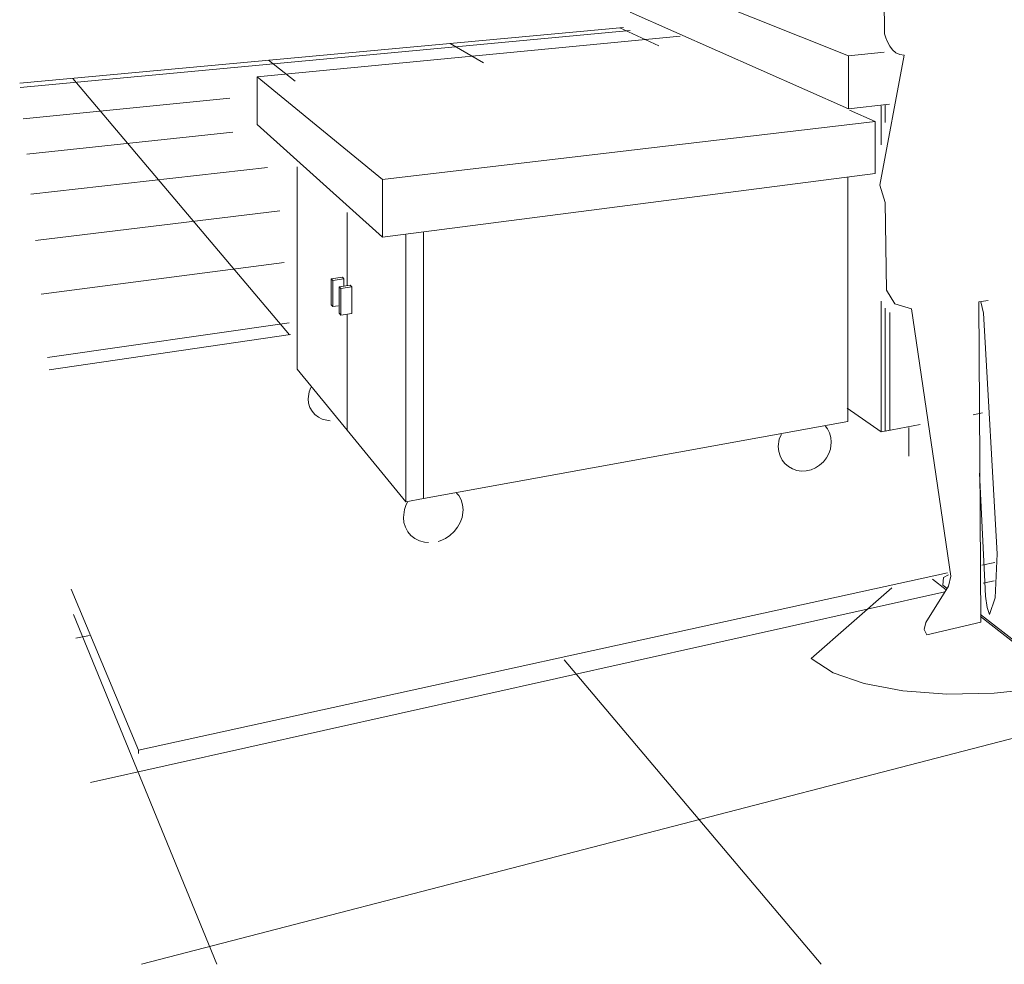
# Model space of a CAD drawing. Header units: metres. Extents: x -32 to 90, y -28 to 32.
# Tile 30 of 148: x 89.9885 to 89.9995, y 1.7346 to 1.7451. Entities that reach past the tile are written whole.
import ezdxf

# ---------------------------------------------------------------- set-up
doc = ezdxf.new("R2010")
doc.units = ezdxf.units.M
for name, color, linetype, lineweight in [('A-DETL-GENF', 92, 'Continuous', 18), ('A-FLOR', 192, 'Continuous', 18), ('A-FLOR-PATT', 8, 'Continuous', 50), ('A-GENM', 13, 'Continuous', 18), ('A-WALL', 113, 'Continuous', 18), ('Q-SPCQ', 91, 'Continuous', 9)]:
    doc.layers.add(name, color=color, linetype=linetype, lineweight=lineweight)

# ---------------------------------------------------------------- blocks, each defined once
blk = doc.blocks.new('FP_19-1-RESTAURANTE-BALCÃO DISTRIBUIÇÃO')
at = {"layer": 'A-FLOR-PATT', "lineweight": 9}
for p, q in [((-4.095773, 1.74479), (-4.096205, 1.74499)), ((-4.09609, 1.744959), (-4.102866, 1.744327)), ((-4.097719, 1.744601), (-4.098089, 1.744816)), ((-4.099812, 1.744398), (-4.100108, 1.744629)), ((-4.099873, 1.741579), (-4.102279, 1.744428)), ((-4.100537, 1.744207), (-4.102831, 1.74398)), ((-4.100504, 1.743829), (-4.102791, 1.743587)), ((-4.100118, 1.743438), (-4.102746, 1.743141)), ((-4.099983, 1.742957), (-4.102694, 1.742627)), ((-4.099934, 1.742385), (-4.102633, 1.74203)), ((-4.099877, 1.741713), (-4.102562, 1.741328)), ((-4.078686, 1.74051), (-4.10152, 1.734591)), ((-4.092579, 1.738749), (-4.092732, 1.738869)), ((-4.092046, 1.738849), (-4.092168, 1.738822)), ((-4.092595, 1.738727), (-4.102083, 1.736609)), ((-4.100683, 1.734591), (-4.102272, 1.738476)), ((-4.087254, 1.734591), (-4.092198, 1.738452)), ((-4.102097, 1.738242), (-4.102246, 1.738213)), ((-4.093969, 1.734591), (-4.096823, 1.73797))]:
    blk.add_line(p, q, dxfattribs=at)

msp = doc.modelspace()

# ---------------------------------------------------------------- linework, layer by layer
at = {"layer": 'A-DETL-GENF', "lineweight": 9}
for p, q in [((89.998149, 1.744923), (89.99814, 1.746451)), ((89.998164, 1.744879), (89.998149, 1.744923)), ((89.998184, 1.744832), (89.998164, 1.744879)), ((89.998209, 1.744786), (89.998184, 1.744832)), ((89.998239, 1.744744), (89.998209, 1.744786)), ((89.998276, 1.744711), (89.998239, 1.744744)), ((89.998097, 1.743243), (89.998368, 1.744687)), ((89.998319, 1.744691), (89.998276, 1.744711)), ((89.998368, 1.744687), (89.998319, 1.744691)), ((89.998156, 1.743049), (89.998097, 1.743243)), ((89.998173, 1.742075), (89.998156, 1.743049)), ((89.998265, 1.741925), (89.998173, 1.742075)), ((89.998448, 1.741869), (89.998265, 1.741925)), ((89.999302, 1.741961), (89.999197, 1.741947)), ((89.999197, 1.741947), (89.99922, 1.73839)), ((89.99925, 1.741819), (89.999219, 1.741946)), ((89.998885, 1.738899), (89.998448, 1.741869)), ((89.99925, 1.741819), (89.999402, 1.739148)), ((89.999263, 1.738838), (89.999205, 1.740045)), ((89.999402, 1.739148), (89.999377, 1.738659)), ((89.998803, 1.738887), (89.998799, 1.7388)), ((89.998859, 1.738915), (89.998803, 1.738887)), ((89.99886, 1.73879), (89.998885, 1.738899)), ((89.999272, 1.738679), (89.999263, 1.738838)), ((89.997333, 1.737988), (89.998232, 1.73877)), ((89.998608, 1.738385), (89.99886, 1.73879)), ((89.998799, 1.7388), (89.998843, 1.738766)), ((89.999288, 1.738552), (89.999272, 1.738679)), ((89.999377, 1.738659), (89.999314, 1.738474)), ((89.999314, 1.738474), (89.999288, 1.738552)), ((89.99963, 1.738153), (89.999216, 1.738475)), ((89.998589, 1.738309), (89.998608, 1.738385)), ((89.99862, 1.738251), (89.998589, 1.738309)), ((89.99862, 1.738251), (89.99922, 1.73839)), ((89.997333, 1.737988), (89.997578, 1.737829)), ((89.997578, 1.737829), (89.997925, 1.737708)), ((89.997925, 1.737708), (89.998354, 1.737628)), ((89.999368, 1.7376), (89.999905, 1.737657)), ((89.998354, 1.737628), (89.998843, 1.737591)), ((89.998843, 1.737591), (89.999368, 1.7376))]:
    msp.add_line(p, q, dxfattribs=at)
at = {"layer": 'A-FLOR', "lineweight": 9}
for p, q in [((89.991551, 1.741582), (89.98887, 1.741191)), ((89.999231, 1.739021), (89.999373, 1.739052)), ((89.989863, 1.736968), (89.998848, 1.738937)), ((89.989117, 1.738757), (89.989863, 1.736968)), ((89.989863, 1.736968), (89.989863, 1.736931))]:
    msp.add_line(p, q, dxfattribs=at)
at = {"layer": 'A-GENM', "lineweight": 9}
for p, q in [((89.995323, 1.745648), (89.997748, 1.744679)), ((89.997748, 1.744088), (89.995323, 1.745164)), ((89.995878, 1.744895), (89.991182, 1.744446)), ((89.997748, 1.744679), (89.998147, 1.74472)), ((89.997748, 1.744679), (89.997748, 1.744088)), ((89.991182, 1.744446), (89.992572, 1.743303)), ((89.991182, 1.743917), (89.991182, 1.744446)), ((89.998204, 1.74414), (89.997748, 1.744088)), ((89.998158, 1.743938), (89.998158, 1.744129)), ((89.998044, 1.743949), (89.99776, 1.744075)), ((89.992572, 1.742666), (89.991182, 1.743917)), ((89.992572, 1.743303), (89.998044, 1.743949)), ((89.998044, 1.743949), (89.998044, 1.743373)), ((89.998044, 1.743373), (89.992572, 1.742666)), ((89.992572, 1.743303), (89.992572, 1.742666)), ((89.998158, 1.740512), (89.998158, 1.741878)), ((89.999239, 1.740713), (89.999134, 1.740693)), ((89.998545, 1.740584), (89.998158, 1.740512))]:
    msp.add_line(p, q, dxfattribs=at)
for points in [[(89.991777, 1.740994, 0), (89.991759, 1.740947, 0), (89.991748, 1.740871, 0)], [(89.991748, 1.740871, 0), (89.991753, 1.740821, 0), (89.991768, 1.740775, 0), (89.991791, 1.740733, 0), (89.991822, 1.740696, 0), (89.991861, 1.740666, 0), (89.991905, 1.740644, 0), (89.991954, 1.740631, 0), (89.991994, 1.740627, 0)], [(89.997003, 1.740478, 0), (89.997, 1.740471, 0), (89.996981, 1.74042, 0), (89.99697, 1.740339, 0)], [(89.997558, 1.74039, 0), (89.997553, 1.740442, 0), (89.997539, 1.740492, 0), (89.997516, 1.740537, 0), (89.997492, 1.740569, 0)], [(89.99697, 1.740339, 0), (89.996975, 1.740286, 0), (89.99699, 1.740236, 0), (89.997013, 1.74019, 0), (89.997044, 1.74015, 0), (89.997083, 1.740117, 0), (89.997127, 1.740091, 0), (89.997176, 1.740075, 0), (89.997228, 1.740068, 0), (89.997281, 1.74007, 0), (89.997333, 1.740082, 0), (89.997383, 1.740103, 0), (89.997429, 1.740133, 0), (89.99747, 1.74017, 0), (89.997504, 1.740213, 0), (89.997531, 1.740261, 0), (89.997549, 1.740312, 0), (89.997558, 1.74039, 0)], [(89.993468, 1.739637, 0), (89.993462, 1.739694, 0), (89.993446, 1.739747, 0), (89.99342, 1.739795, 0), (89.993396, 1.739823, 0)], [(89.992852, 1.739723, 0), (89.992838, 1.739698, 0), (89.992818, 1.739642, 0), (89.992806, 1.739553, 0)], [(89.993191, 1.739287, 0), (89.993215, 1.739293, 0), (89.993272, 1.739319, 0), (89.993323, 1.739353, 0), (89.993369, 1.739395, 0), (89.993407, 1.739444, 0), (89.993437, 1.739497, 0), (89.993457, 1.739553, 0), (89.993468, 1.739637, 0)], [(89.992806, 1.739553, 0), (89.992812, 1.739496, 0), (89.992828, 1.739443, 0), (89.992854, 1.739394, 0), (89.99289, 1.739352, 0), (89.992933, 1.739318, 0), (89.992984, 1.739293, 0), (89.993039, 1.739277, 0), (89.993086, 1.739273, 0)]]:
    msp.add_polyline3d(points, dxfattribs=at)
at = {"layer": 'A-WALL', "lineweight": 9}
msp.add_line((89.988544, 1.744373), (89.995249, 1.744994), dxfattribs=at)
at = {"layer": 'Q-SPCQ'}
for p, q in [((89.998112, 1.74369), (89.998112, 1.744123)), ((89.991627, 1.7412), (89.991627, 1.743446)), ((89.997743, 1.740619), (89.997743, 1.743327)), ((89.992183, 1.74294), (89.992183, 1.742123)), ((89.992183, 1.742123), (89.992183, 1.74294)), ((89.992832, 1.742692), (89.992832, 1.739726)), ((89.99303, 1.742718), (89.99303, 1.739762)), ((89.99303, 1.739762), (89.99303, 1.742718)), ((89.992128, 1.742219), (89.992005, 1.742202)), ((89.992005, 1.742202), (89.992023, 1.742184)), ((89.992005, 1.741912), (89.992005, 1.742202)), ((89.992023, 1.742184), (89.992146, 1.742201)), ((89.992023, 1.742184), (89.992023, 1.741893)), ((89.992216, 1.74213), (89.992092, 1.742113)), ((89.992146, 1.742201), (89.992128, 1.742219)), ((89.992146, 1.742117), (89.992146, 1.742201)), ((89.992234, 1.742112), (89.992216, 1.74213)), ((89.992092, 1.742113), (89.992109, 1.742095)), ((89.992092, 1.741819), (89.992092, 1.742113)), ((89.992109, 1.742095), (89.992234, 1.742112)), ((89.992109, 1.742095), (89.992109, 1.7418)), ((89.992234, 1.741818), (89.992234, 1.742112)), ((89.992023, 1.741893), (89.992005, 1.741912)), ((89.992083, 1.741902), (89.992023, 1.741893)), ((89.998112, 1.740504), (89.998112, 1.741954)), ((89.992109, 1.7418), (89.992092, 1.741819)), ((89.992234, 1.741818), (89.992109, 1.7418)), ((89.992183, 1.741808), (89.992183, 1.74052)), ((89.992183, 1.74052), (89.992183, 1.741808)), ((89.99821, 1.740522), (89.99821, 1.741829)), ((89.992183, 1.74052), (89.991627, 1.7412)), ((89.998112, 1.740504), (89.997736, 1.740765)), ((89.997743, 1.740619), (89.99303, 1.739762)), ((89.992832, 1.739726), (89.992183, 1.74052)), ((89.99821, 1.740522), (89.998112, 1.740504)), ((89.998419, 1.74055), (89.998419, 1.740233)), ((89.99303, 1.739762), (89.992832, 1.739726))]:
    msp.add_line(p, q, dxfattribs=at)

# ---------------------------------------------------------------- block references
at = {"layer": 'A-FLOR', "lineweight": 9}
msp.add_blockref('FP_19-1-RESTAURANTE-BALCÃO DISTRIBUIÇÃO', (94.091415, 0), dxfattribs=at)

doc.saveas('drawing.dxf')
